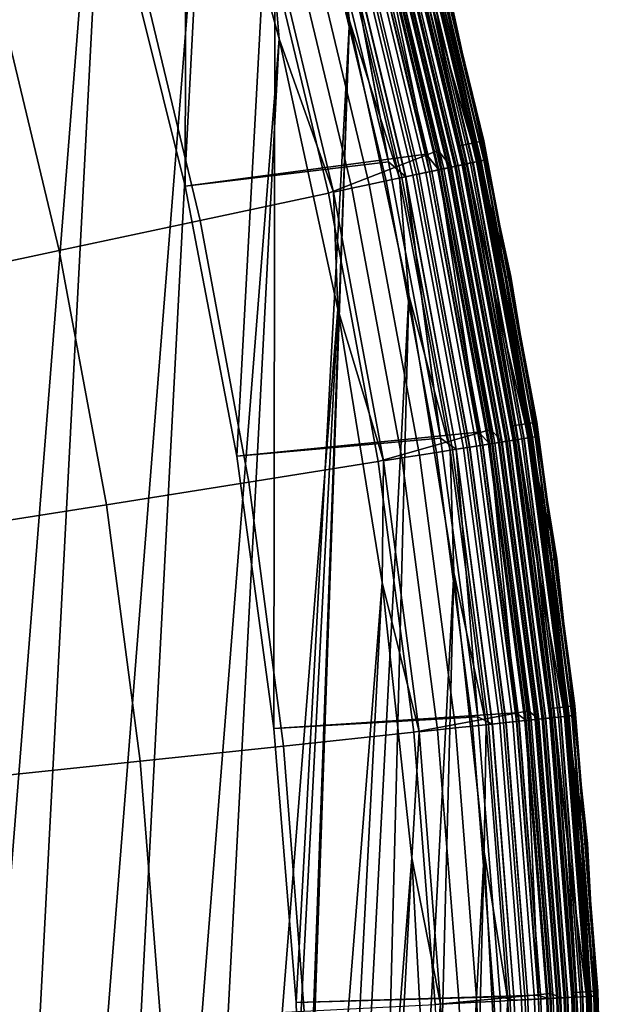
# Model space of a CAD drawing. Header units: metres. Extents: x -167 to 28, y -27 to 27.
# Tile 256 of 256: x 24.51 to 27.5, y 1.4 to 6.43. Entities that reach past the tile are written whole.
import ezdxf

# ---------------------------------------------------------------- set-up
doc = ezdxf.new("R2010")
doc.units = ezdxf.units.M
doc.layers.add('solid_12_065_021_XXX', color=7, linetype='CONTINUOUS')

msp = doc.modelspace()

# ---------------------------------------------------------------- linework, layer by layer
at = {"layer": 'solid_12_065_021_XXX'}
for points in [[(24.495947, 10.362094, 0.2), (25.012678, 9.043805, 0.2), (23.278662, -12.865782, 0.2)], [(25.35936, 9.174203, 24.5), (25.011583, 6.944401, 24.5), (25.350861, 5.580135, 24.5)], [(25.811825, 7.811075, 24.5), (25.35936, 9.174203, 24.5), (25.350861, 5.580135, 24.5), (25.615776, 4.199527, 24.5)], [(25.012678, 9.043805, 0.2), (23.930357, -11.608726, 0.2), (23.278662, -12.865782, 0.2)], [(25.012678, 9.043805, 0.2), (25.458511, 7.699915, 0.2), (23.930357, -11.608726, 0.2)], [(27.017172, 5.118827, 24), (26.608919, 6.525755, 0.996509), (26.22389, 7.932691, 0.996509), (26.706345, 6.549894, 24)], [(25.811825, 7.811075, 24.5), (25.615776, 4.199527, 24.5), (25.805569, 2.806528, 24.5)], [(26.191057, 6.425861, 24.5), (25.811825, 7.811075, 24.5), (25.805569, 2.806528, 24.5), (25.919666, 1.405292, 24.5)], [(26.117645, 6.998202, 24.494911), (25.811825, 7.811075, 24.5), (26.191057, 6.425861, 24.5)], [(25.458511, 7.699915, 0.2), (24.514219, -10.318798, 0.2), (23.930357, -11.608726, 0.2)], [(25.458511, 7.699915, 0.2), (25.832178, 6.334278, 0.2), (24.514219, -10.318798, 0.2)], [(25.784054, 6.908816, 0.205801), (25.832178, 6.334278, 0.2), (25.458511, 7.699915, 0.2)], [(26.876017, 5.81244, 111.80262), (26.528576, 7.234599, 111.80262), (26.410185, 7.20234, 125.863533), (26.756077, 5.786526, 125.863533)], [(26.434052, 7.082983, 126.006737), (26.756077, 5.786526, 125.863533), (26.410185, 7.20234, 125.863533)], [(26.557199, 7.11598, 111.755402), (26.528576, 7.234599, 111.80262), (26.876017, 5.81244, 111.80262)], [(26.878593, 5.813022, 25.5), (26.531116, 7.235321, 25.5), (26.531116, 7.235321, 110.5), (26.878593, 5.813022, 110.5)], [(26.558132, 7.11623, 110.570518), (26.878593, 5.813022, 110.5), (26.531116, 7.235321, 110.5)], [(26.558044, 7.116207, 25.428843), (26.531116, 7.235321, 25.5), (26.878593, 5.813022, 25.5)], [(26.240236, 7.151702, 111.5), (26.583677, 5.745, 111.5), (25.350863, 5.580122, 111.5), (25.01158, 6.944411, 111.5)], [(26.084044, 5.544335, 127.764793), (26.644852, 5.76247, 126.423683), (26.300396, 7.172399, 126.423683), (25.758129, 6.90187, 127.764793)], [(26.315863, 7.051314, 111.503677), (26.583677, 5.745, 111.5), (26.240236, 7.151702, 111.5)], [(26.712578, 5.677934, 126.288391), (26.378809, 7.068181, 126.288391), (26.300396, 7.172399, 126.423683), (26.644852, 5.76247, 126.423683)], [(25.350868, 5.580103, 111), (26.390495, 5.70454, 111), (26.049515, 7.100898, 111), (25.01157, 6.944456, 111)], [(25.350868, 5.580103, 25), (25.01157, 6.944456, 25), (26.049515, 7.100898, 25), (26.390495, 5.70454, 25)], [(26.148729, 7.006531, 110.994911), (26.049515, 7.100898, 111), (26.390495, 5.70454, 111)], [(26.148115, 7.006366, 25.004999), (26.390495, 5.70454, 25), (26.049515, 7.100898, 25)], [(26.811312, 5.69892, 111.588661), (26.476309, 7.094306, 111.588661), (26.505886, 7.102231, 111.624825), (26.841263, 5.705287, 111.624825)], [(26.519258, 7.105814, 25.292162), (26.854805, 5.708165, 25.292162), (26.821306, 5.701045, 25.2295), (26.486179, 7.096951, 25.2295)], [(26.855064, 5.70822, 110.707253), (26.519516, 7.105883, 110.707253), (26.486515, 7.09704, 110.769958), (26.821646, 5.701117, 110.769958)], [(26.847927, 5.706703, 24.140318), (26.512466, 7.103994, 24.140318), (26.488432, 7.097554, 24.207253), (26.823587, 5.70153, 24.207253)], [(26.841263, 5.705287, 111.624825), (26.505886, 7.102231, 111.624825), (26.529594, 7.108583, 111.665352), (26.865271, 5.71039, 111.665352)], [(26.862692, 5.709841, 24.07052), (26.527048, 7.107901, 24.07052), (26.512466, 7.103994, 24.140318), (26.847927, 5.706703, 24.140318)], [(26.543377, 7.112277, 25.359066), (26.879229, 5.713356, 25.359066), (26.854805, 5.708165, 25.292162), (26.519258, 7.105814, 25.292162)], [(26.879406, 5.713394, 110.64032), (26.543552, 7.112323, 110.64032), (26.519516, 7.105883, 110.707253), (26.855064, 5.70822, 110.707253)], [(26.862692, 5.709841, 24.07052), (26.677299, 6.542381, 24), (26.527048, 7.107901, 24.07052)], [(26.865271, 5.71039, 111.665352), (26.529594, 7.108583, 111.665352), (26.546843, 7.113205, 111.709244), (26.882736, 5.714102, 111.709244)], [(26.558044, 7.116207, 25.428843), (26.894081, 5.716513, 25.428843), (26.879229, 5.713356, 25.359066), (26.543377, 7.112277, 25.359066)], [(26.894171, 5.716532, 110.570518), (26.558132, 7.11623, 110.570518), (26.543552, 7.112323, 110.64032), (26.879406, 5.713394, 110.64032)], [(26.882736, 5.714102, 111.709244), (26.546843, 7.113205, 111.709244), (26.557199, 7.11598, 111.755402), (26.893227, 5.716331, 111.755402)], [(26.893227, 5.716331, 111.755402), (26.557199, 7.11598, 111.755402), (26.876017, 5.81244, 111.80262)], [(26.558044, 7.116207, 25.428843), (26.878593, 5.813022, 25.5), (26.894081, 5.716513, 25.428843)], [(26.894171, 5.716532, 110.570518), (26.878593, 5.813022, 110.5), (26.558132, 7.11623, 110.570518)], [(26.643097, 5.663165, 24.420511), (26.310196, 7.049796, 24.420511), (26.249668, 7.033577, 24.454756), (26.581802, 5.650136, 24.454756)], [(26.326311, 7.054114, 0.544336), (26.659416, 5.666634, 0.544336), (26.601114, 5.654241, 0.468529), (26.268738, 7.038687, 0.468529)], [(26.340759, 7.057985, 25.079142), (26.674046, 5.669744, 25.079142), (26.612709, 5.656706, 25.044977), (26.280188, 7.041755, 25.044977)], [(26.674574, 5.669856, 110.920509), (26.34128, 7.058125, 110.920509), (26.280752, 7.041906, 110.954758), (26.613281, 5.656827, 110.954758)], [(26.698994, 5.675046, 24.377687), (26.365395, 7.064586, 24.377687), (26.310196, 7.049796, 24.420511), (26.643097, 5.663165, 24.420511)], [(26.648834, 5.664384, 111.503677), (26.315863, 7.051314, 111.503677), (26.360365, 7.063239, 111.51474), (26.693901, 5.673964, 111.51474)], [(26.648834, 5.664384, 111.503677), (26.583677, 5.745, 111.5), (26.315863, 7.051314, 111.503677)], [(26.374655, 7.067068, 0.626765), (26.708372, 5.67704, 0.626765), (26.659416, 5.666634, 0.544336), (26.326311, 7.054114, 0.544336)], [(26.396009, 7.07279, 25.121891), (26.729996, 5.681636, 25.121891), (26.674046, 5.669744, 25.079142), (26.340759, 7.057985, 25.079142)], [(26.730471, 5.681737, 110.877686), (26.396479, 7.072915, 110.877686), (26.34128, 7.058125, 110.920509), (26.674574, 5.669856, 110.920509)], [(26.693901, 5.673964, 111.51474), (26.360365, 7.063239, 111.51474), (26.40263, 7.074564, 111.532928), (26.7367, 5.683061, 111.532928)], [(26.748352, 5.685538, 24.32716), (26.414137, 7.077647, 24.32716), (26.365395, 7.064586, 24.377687), (26.698994, 5.675046, 24.377687)], [(26.413069, 7.07736, 0.714617), (26.747271, 5.685308, 0.714617), (26.708372, 5.67704, 0.626765), (26.374655, 7.067068, 0.626765)], [(26.747162, 5.685285, 126.148933), (26.41296, 7.077332, 126.148933), (26.378809, 7.068181, 126.288391), (26.712578, 5.677934, 126.288391)], [(26.444815, 7.085867, 25.172354), (26.779419, 5.692142, 25.172354), (26.729996, 5.681636, 25.121891), (26.396009, 7.07279, 25.121891)], [(26.779831, 5.692229, 110.827164), (26.445223, 7.085976, 110.827164), (26.396479, 7.072915, 110.877686), (26.730471, 5.681737, 110.877686)], [(26.7367, 5.683061, 111.532928), (26.40263, 7.074564, 111.532928), (26.441603, 7.085006, 111.55777), (26.776165, 5.69145, 111.55777)], [(26.768518, 5.689824, 126.006737), (26.434052, 7.082983, 126.006737), (26.41296, 7.077332, 126.148933), (26.747162, 5.685285, 126.148933)], [(26.44099, 7.084842, 0.806616), (26.775547, 5.691318, 0.806616), (26.747271, 5.685308, 0.714617), (26.413069, 7.07736, 0.714617)], [(26.790169, 5.694426, 24.26996), (26.455429, 7.088711, 24.26996), (26.414137, 7.077647, 24.32716), (26.748352, 5.685538, 24.32716)], [(26.768518, 5.689824, 126.006737), (26.756077, 5.786526, 125.863533), (26.434052, 7.082983, 126.006737)], [(26.458019, 7.089405, 0.901425), (26.792789, 5.694983, 0.901425), (26.775547, 5.691318, 0.806616), (26.44099, 7.084842, 0.806616)], [(26.776165, 5.69145, 111.55777), (26.441603, 7.085006, 111.55777), (26.476309, 7.094306, 111.588661), (26.811312, 5.69892, 111.588661)], [(26.486179, 7.096951, 25.2295), (26.821306, 5.701045, 25.2295), (26.779419, 5.692142, 25.172354), (26.444815, 7.085867, 25.172354)], [(26.821646, 5.701117, 110.769958), (26.486515, 7.09704, 110.769958), (26.445223, 7.085976, 110.827164), (26.779831, 5.692229, 110.827164)], [(26.823587, 5.70153, 24.207253), (26.488432, 7.097554, 24.207253), (26.455429, 7.088711, 24.26996), (26.790169, 5.694426, 24.26996)], [(26.458019, 7.089405, 0.901425), (26.608919, 6.525755, 0.996509), (26.792789, 5.694983, 0.901425)], [(26.129374, 7.001344, 0.34107), (26.459986, 5.624244, 0.34107), (26.37921, 5.607074, 0.291271), (26.049606, 6.979971, 0.291271)], [(26.516361, 5.636227, 24.479727), (26.185045, 7.016262, 24.479727), (26.117645, 6.998202, 24.494911), (26.448109, 5.621719, 24.494911)], [(26.202772, 7.021012, 0.400443), (26.534313, 5.640042, 0.400443), (26.459986, 5.624244, 0.34107), (26.129374, 7.001344, 0.34107)], [(26.215534, 7.024431, 25.020092), (26.547237, 5.642789, 25.020092), (26.478966, 5.628278, 25.004999), (26.148115, 7.006366, 25.004999)], [(26.148115, 7.006366, 25.004999), (26.478966, 5.628278, 25.004999), (26.390495, 5.70454, 25)], [(26.54784, 5.642918, 110.979729), (26.216129, 7.024591, 110.979729), (26.148729, 7.006531, 110.994911), (26.479588, 5.62841, 110.994911)], [(26.479588, 5.62841, 110.994911), (26.148729, 7.006531, 110.994911), (26.390495, 5.70454, 111)], [(26.581802, 5.650136, 24.454756), (26.249668, 7.033577, 24.454756), (26.185045, 7.016262, 24.479727), (26.516361, 5.636227, 24.479727)], [(26.268738, 7.038687, 0.468529), (26.601114, 5.654241, 0.468529), (26.534313, 5.640042, 0.400443), (26.202772, 7.021012, 0.400443)], [(26.280188, 7.041755, 25.044977), (26.612709, 5.656706, 25.044977), (26.547237, 5.642789, 25.020092), (26.215534, 7.024431, 25.020092)], [(26.613281, 5.656827, 110.954758), (26.280752, 7.041906, 110.954758), (26.216129, 7.024591, 110.979729), (26.54784, 5.642918, 110.979729)], [(25.964632, 6.957202, 0.25177), (26.293159, 5.588784, 0.25177), (26.203085, 5.569638, 0.223141), (25.875683, 6.933368, 0.223141)], [(26.049606, 6.979971, 0.291271), (26.37921, 5.607074, 0.291271), (26.293159, 5.588784, 0.25177), (25.964632, 6.957202, 0.25177)], [(26.448109, 5.621719, 24.494911), (26.117645, 6.998202, 24.494911), (26.191057, 6.425861, 24.5)], [(25.01158, 6.944411, 111.5), (25.350863, 5.580122, 111.5), (25.350868, 5.580103, 111), (25.01157, 6.944456, 111)], [(25.350861, 5.580135, 24.5), (25.011583, 6.944401, 24.5), (25.01157, 6.944456, 25), (25.350868, 5.580103, 25)], [(25.110432, 6.72832, 129.094391), (25.428152, 5.404921, 129.094391), (26.084044, 5.544335, 127.764793), (25.758129, 6.90187, 127.764793)], [(25.875683, 6.933368, 0.223141), (26.203085, 5.569638, 0.223141), (26.110296, 5.549915, 0.205801), (25.784054, 6.908816, 0.205801)], [(25.784054, 6.908816, 0.205801), (26.110296, 5.549915, 0.205801), (25.832178, 6.334278, 0.2)], [(24.39875, 6.537626, 130.388458), (24.707466, 5.251734, 130.388458), (25.428152, 5.404921, 129.094391), (25.110432, 6.72832, 129.094391)], [(26.677299, 6.542381, 24), (26.987604, 5.113708, 24), (27.017172, 5.118827, 24), (26.706345, 6.549894, 24)], [(24.707466, 5.251734, 130.388458), (24.39875, 6.537626, 130.388458), (23.624901, 6.330273, 131.643692), (23.923824, 5.085166, 131.643692)], [(27.251276, 3.673982, 24), (26.91852, 5.100323, 0.996509), (26.608919, 6.525755, 0.996509), (27.017172, 5.118827, 24)], [(26.792789, 5.694983, 0.901425), (26.608919, 6.525755, 0.996509), (26.91852, 5.100323, 0.996509)], [(26.862692, 5.709841, 24.07052), (26.987604, 5.113708, 24), (26.677299, 6.542381, 24)], [(26.496019, 5.022362, 24.5), (26.191057, 6.425861, 24.5), (25.919666, -1.405292, 24.5), (25.825891, -7.764438, 24.5)], [(26.191057, 6.425861, 24.5), (25.957735, 0, 24.5), (25.919666, -1.405292, 24.5)], [(26.191057, 6.425861, 24.5), (25.919666, 1.405292, 24.5), (25.957735, 0, 24.5)], [(26.448109, 5.621719, 24.494911), (26.191057, 6.425861, 24.5), (26.496019, 5.022362, 24.5)], [(25.832178, 6.334278, 0.2), (25.028582, -8.9997, 0.2), (24.514219, -10.318798, 0.2)], [(25.832178, 6.334278, 0.2), (26.132654, 4.950639, 0.2), (25.028582, -8.9997, 0.2)], [(26.110296, 5.549915, 0.205801), (26.132654, 4.950639, 0.2), (25.832178, 6.334278, 0.2)], [(27.147276, 4.373808, 111.80262), (26.876017, 5.81244, 111.80262), (26.756077, 5.786526, 125.863533), (27.026127, 4.354308, 125.863533)], [(26.893227, 5.716331, 111.755402), (26.876017, 5.81244, 111.80262), (27.147276, 4.373808, 111.80262)], [(27.149879, 4.374246, 25.5), (26.878593, 5.813022, 25.5), (26.878593, 5.813022, 110.5), (27.149879, 4.374246, 110.5)], [(26.894171, 5.716532, 110.570518), (27.149879, 4.374246, 110.5), (26.878593, 5.813022, 110.5)], [(26.894081, 5.716513, 25.428843), (26.878593, 5.813022, 25.5), (27.149879, 4.374246, 25.5)], [(26.583677, 5.745, 111.5), (26.851782, 4.321879, 111.5), (25.615776, 4.199525, 111.5), (25.350863, 5.580122, 111.5)], [(26.338465, 4.171603, 127.764793), (26.913778, 4.336205, 126.423683), (26.644852, 5.76247, 126.423683), (26.084044, 5.544335, 127.764793)], [(26.648834, 5.664384, 111.503677), (26.851782, 4.321879, 111.5), (26.583677, 5.745, 111.5)], [(26.973129, 4.272124, 126.288391), (26.712578, 5.677934, 126.288391), (26.644852, 5.76247, 126.423683), (26.913778, 4.336205, 126.423683)], [(27.029615, 4.281071, 126.006737), (27.026127, 4.354308, 125.863533), (26.756077, 5.786526, 125.863533), (26.768518, 5.689824, 126.006737)], [(25.615767, 4.199574, 111), (26.656717, 4.291762, 111), (26.390495, 5.70454, 111), (25.350868, 5.580103, 111)], [(25.615767, 4.199574, 25), (25.350868, 5.580103, 25), (26.390495, 5.70454, 25), (26.656717, 4.291762, 25)], [(26.479588, 5.62841, 110.994911), (26.390495, 5.70454, 111), (26.656717, 4.291762, 111)], [(26.478966, 5.628278, 25.004999), (26.656717, 4.291762, 25), (26.390495, 5.70454, 25)], [(26.779419, 5.692142, 25.172354), (27.040623, 4.282814, 25.172354), (26.990717, 4.274909, 25.121891), (26.729996, 5.681636, 25.121891)], [(27.041039, 4.28288, 110.827164), (26.779831, 5.692229, 110.827164), (26.730471, 5.681737, 110.877686), (26.991198, 4.274986, 110.877686)], [(26.997486, 4.275982, 111.532928), (26.7367, 5.683061, 111.532928), (26.776165, 5.69145, 111.55777), (27.037336, 4.282293, 111.55777)], [(26.775547, 5.691318, 0.806616), (27.036713, 4.282195, 0.806616), (27.00816, 4.277672, 0.714617), (26.747271, 5.685308, 0.714617)], [(27.051477, 4.284533, 24.26996), (26.790169, 5.694426, 24.26996), (26.748352, 5.685538, 24.32716), (27.009253, 4.277845, 24.32716)], [(26.792789, 5.694983, 0.901425), (27.054125, 4.284952, 0.901425), (27.036713, 4.282195, 0.806616), (26.775547, 5.691318, 0.806616)], [(27.037336, 4.282293, 111.55777), (26.776165, 5.69145, 111.55777), (26.811312, 5.69892, 111.588661), (27.072826, 4.287914, 111.588661)], [(26.821306, 5.701045, 25.2295), (27.082918, 4.289513, 25.2295), (27.040623, 4.282814, 25.172354), (26.779419, 5.692142, 25.172354)], [(27.083261, 4.289567, 110.769958), (26.821646, 5.701117, 110.769958), (26.779831, 5.692229, 110.827164), (27.041039, 4.28288, 110.827164)], [(27.08522, 4.289877, 24.207253), (26.823587, 5.70153, 24.207253), (26.790169, 5.694426, 24.26996), (27.051477, 4.284533, 24.26996)], [(26.792789, 5.694983, 0.901425), (26.91852, 5.100323, 0.996509), (27.054125, 4.284952, 0.901425)], [(27.072826, 4.287914, 111.588661), (26.811312, 5.69892, 111.588661), (26.841263, 5.705287, 111.624825), (27.103069, 4.292705, 111.624825)], [(26.854805, 5.708165, 25.292162), (27.116743, 4.29487, 25.292162), (27.082918, 4.289513, 25.2295), (26.821306, 5.701045, 25.2295)], [(27.117006, 4.294912, 110.707253), (26.855064, 5.70822, 110.707253), (26.821646, 5.701117, 110.769958), (27.083261, 4.289567, 110.769958)], [(27.109798, 4.29377, 24.140318), (26.847927, 5.706703, 24.140318), (26.823587, 5.70153, 24.207253), (27.08522, 4.289877, 24.207253)], [(27.103069, 4.292705, 111.624825), (26.841263, 5.705287, 111.624825), (26.865271, 5.71039, 111.665352), (27.127312, 4.296544, 111.665352)], [(27.124706, 4.296132, 24.07052), (26.862692, 5.709841, 24.07052), (26.847927, 5.706703, 24.140318), (27.109798, 4.29377, 24.140318)], [(26.879229, 5.713356, 25.359066), (27.141405, 4.298776, 25.359066), (27.116743, 4.29487, 25.292162), (26.854805, 5.708165, 25.292162)], [(27.141584, 4.298805, 110.64032), (26.879406, 5.713394, 110.64032), (26.855064, 5.70822, 110.707253), (27.117006, 4.294912, 110.707253)], [(27.124706, 4.296132, 24.07052), (26.987604, 5.113708, 24), (26.862692, 5.709841, 24.07052)], [(27.127312, 4.296544, 111.665352), (26.865271, 5.71039, 111.665352), (26.882736, 5.714102, 111.709244), (27.144949, 4.299337, 111.709244)], [(26.894081, 5.716513, 25.428843), (27.156403, 4.301152, 25.428843), (27.141405, 4.298776, 25.359066), (26.879229, 5.713356, 25.359066)], [(27.156492, 4.301166, 110.570518), (26.894171, 5.716532, 110.570518), (26.879406, 5.713394, 110.64032), (27.141584, 4.298805, 110.64032)], [(27.144949, 4.299337, 111.709244), (26.882736, 5.714102, 111.709244), (26.893227, 5.716331, 111.755402), (27.155539, 4.301015, 111.755402)], [(27.155539, 4.301015, 111.755402), (26.893227, 5.716331, 111.755402), (27.147276, 4.373808, 111.80262)], [(26.894081, 5.716513, 25.428843), (27.149879, 4.374246, 25.5), (27.156403, 4.301152, 25.428843)], [(27.156492, 4.301166, 110.570518), (27.149879, 4.374246, 110.5), (26.894171, 5.716532, 110.570518)], [(26.534313, 5.640042, 0.400443), (26.793127, 4.243614, 0.400443), (26.718073, 4.231727, 0.34107), (26.459986, 5.624244, 0.34107)], [(26.547237, 5.642789, 25.020092), (26.806175, 4.245681, 25.020092), (26.737238, 4.234763, 25.004999), (26.478966, 5.628278, 25.004999)], [(26.806786, 4.245778, 110.979729), (26.54784, 5.642918, 110.979729), (26.479588, 5.62841, 110.994911), (26.737867, 4.234862, 110.994911)], [(26.841078, 4.251209, 24.454756), (26.581802, 5.650136, 24.454756), (26.516361, 5.636227, 24.479727), (26.775, 4.240743, 24.479727)], [(26.601114, 5.654241, 0.468529), (26.860579, 4.254298, 0.468529), (26.793127, 4.243614, 0.400443), (26.534313, 5.640042, 0.400443)], [(26.612709, 5.656706, 25.044977), (26.872286, 4.256152, 25.044977), (26.806175, 4.245681, 25.020092), (26.547237, 5.642789, 25.020092)], [(26.872864, 4.256244, 110.954758), (26.613281, 5.656827, 110.954758), (26.54784, 5.642918, 110.979729), (26.806786, 4.245778, 110.979729)], [(26.902969, 4.261012, 24.420511), (26.643097, 5.663165, 24.420511), (26.581802, 5.650136, 24.454756), (26.841078, 4.251209, 24.454756)], [(26.659416, 5.666634, 0.544336), (26.919449, 4.263622, 0.544336), (26.860579, 4.254298, 0.468529), (26.601114, 5.654241, 0.468529)], [(26.674046, 5.669744, 25.079142), (26.934221, 4.265962, 25.079142), (26.872286, 4.256152, 25.044977), (26.612709, 5.656706, 25.044977)], [(26.934755, 4.266046, 110.920509), (26.674574, 5.669856, 110.920509), (26.613281, 5.656827, 110.954758), (26.872864, 4.256244, 110.954758)], [(26.959412, 4.269951, 24.377687), (26.698994, 5.675046, 24.377687), (26.643097, 5.663165, 24.420511), (26.902969, 4.261012, 24.420511)], [(26.908764, 4.26193, 111.503677), (26.648834, 5.664384, 111.503677), (26.693901, 5.673964, 111.51474), (26.954269, 4.269137, 111.51474)], [(26.908764, 4.26193, 111.503677), (26.851782, 4.321879, 111.5), (26.648834, 5.664384, 111.503677)], [(26.708372, 5.67704, 0.626765), (26.968882, 4.271451, 0.626765), (26.919449, 4.263622, 0.544336), (26.659416, 5.666634, 0.544336)], [(26.729996, 5.681636, 25.121891), (26.990717, 4.274909, 25.121891), (26.934221, 4.265962, 25.079142), (26.674046, 5.669744, 25.079142)], [(26.991198, 4.274986, 110.877686), (26.730471, 5.681737, 110.877686), (26.674574, 5.669856, 110.920509), (26.934755, 4.266046, 110.920509)], [(26.954269, 4.269137, 111.51474), (26.693901, 5.673964, 111.51474), (26.7367, 5.683061, 111.532928), (26.997486, 4.275982, 111.532928)], [(27.009253, 4.277845, 24.32716), (26.748352, 5.685538, 24.32716), (26.698994, 5.675046, 24.377687), (26.959412, 4.269951, 24.377687)], [(26.747271, 5.685308, 0.714617), (27.00816, 4.277672, 0.714617), (26.968882, 4.271451, 0.626765), (26.708372, 5.67704, 0.626765)], [(27.008051, 4.277655, 126.148933), (26.747162, 5.685285, 126.148933), (26.712578, 5.677934, 126.288391), (26.973129, 4.272124, 126.288391)], [(27.029615, 4.281071, 126.006737), (26.768518, 5.689824, 126.006737), (26.747162, 5.685285, 126.148933), (27.008051, 4.277655, 126.148933)], [(26.37921, 5.607074, 0.291271), (26.636509, 4.218809, 0.291271), (26.54962, 4.205047, 0.25177), (26.293159, 5.588784, 0.25177)], [(26.459986, 5.624244, 0.34107), (26.718073, 4.231727, 0.34107), (26.636509, 4.218809, 0.291271), (26.37921, 5.607074, 0.291271)], [(26.775, 4.240743, 24.479727), (26.516361, 5.636227, 24.479727), (26.448109, 5.621719, 24.494911), (26.706081, 4.229828, 24.494911)], [(26.706081, 4.229828, 24.494911), (26.448109, 5.621719, 24.494911), (26.496019, 5.022362, 24.5)], [(26.478966, 5.628278, 25.004999), (26.737238, 4.234763, 25.004999), (26.656717, 4.291762, 25)], [(26.737867, 4.234862, 110.994911), (26.479588, 5.62841, 110.994911), (26.656717, 4.291762, 111)], [(25.615776, 4.199527, 24.5), (25.350861, 5.580135, 24.5), (25.350868, 5.580103, 25), (25.615767, 4.199574, 25)], [(25.350863, 5.580122, 111.5), (25.615776, 4.199525, 111.5), (25.615767, 4.199574, 111), (25.350868, 5.580103, 111)], [(25.428152, 5.404921, 129.094391), (25.676174, 4.066707, 129.094391), (26.338465, 4.171603, 127.764793), (26.084044, 5.544335, 127.764793)], [(26.203085, 5.569638, 0.223141), (26.458668, 4.190641, 0.223141), (26.364973, 4.175802, 0.205801), (26.110296, 5.549915, 0.205801)], [(26.110296, 5.549915, 0.205801), (26.364973, 4.175802, 0.205801), (26.132654, 4.950639, 0.2)], [(26.293159, 5.588784, 0.25177), (26.54962, 4.205047, 0.25177), (26.458668, 4.190641, 0.223141), (26.203085, 5.569638, 0.223141)], [(24.707466, 5.251734, 130.388458), (24.94846, 3.951448, 130.388458), (25.676174, 4.066707, 129.094391), (25.428152, 5.404921, 129.094391)], [(24.94846, 3.951448, 130.388458), (24.707466, 5.251734, 130.388458), (23.923824, 5.085166, 131.643692), (24.157175, 3.826121, 131.643692)], [(27.408203, 2.218186, 24), (27.151819, 3.660432, 0.996509), (26.91852, 5.100323, 0.996509), (27.251276, 3.673982, 24)], [(27.054125, 4.284952, 0.901425), (26.91852, 5.100323, 0.996509), (27.151819, 3.660432, 0.996509)], [(26.987604, 5.113708, 24), (27.221592, 3.669556, 24), (27.251276, 3.673982, 24), (27.017172, 5.118827, 24)], [(27.124706, 4.296132, 24.07052), (27.221592, 3.669556, 24), (26.987604, 5.113708, 24)], [(25.825891, -7.764438, 24.5), (26.202644, -6.378446, 24.5), (26.496019, 5.022362, 24.5)], [(26.202644, -6.378446, 24.5), (26.725832, 3.604582, 24.5), (26.496019, 5.022362, 24.5)], [(26.706081, 4.229828, 24.494911), (26.496019, 5.022362, 24.5), (26.725832, 3.604582, 24.5)], [(26.132654, 4.950639, 0.2), (25.472038, -7.655047, 0.2), (25.028582, -8.9997, 0.2)], [(26.132654, 4.950639, 0.2), (26.359079, 3.552933, 0.2), (25.472038, -7.655047, 0.2)], [(26.364973, 4.175802, 0.205801), (26.359079, 3.552933, 0.2), (26.132654, 4.950639, 0.2)], [(26.520695, 2.787437, 127.764793), (27.106415, 2.897649, 126.423683), (26.913778, 4.336205, 126.423683), (26.338465, 4.171603, 127.764793)], [(27.159748, 2.854605, 126.288391), (26.973129, 4.272124, 126.288391), (26.913778, 4.336205, 126.423683), (27.106415, 2.897649, 126.423683)], [(27.341583, 2.922777, 111.80262), (27.147276, 4.373808, 111.80262), (27.026127, 4.354308, 125.863533), (27.219568, 2.909747, 125.863533)], [(27.216627, 2.860583, 126.006737), (27.219568, 2.909747, 125.863533), (27.026127, 4.354308, 125.863533), (27.029615, 4.281071, 126.006737)], [(27.155539, 4.301015, 111.755402), (27.147276, 4.373808, 111.80262), (27.341583, 2.922777, 111.80262)], [(27.344208, 2.923071, 25.5), (27.149879, 4.374246, 25.5), (27.149879, 4.374246, 110.5), (27.344208, 2.923071, 110.5)], [(27.156492, 4.301166, 110.570518), (27.344208, 2.923071, 110.5), (27.149879, 4.374246, 110.5)], [(27.156403, 4.301152, 25.428843), (27.149879, 4.374246, 25.5), (27.344208, 2.923071, 25.5)], [(25.805571, 2.806523, 111), (26.847397, 2.866533, 111), (26.656717, 4.291762, 111), (25.615767, 4.199574, 111)], [(25.805571, 2.806523, 25), (25.615767, 4.199574, 25), (26.656717, 4.291762, 25), (26.847397, 2.866533, 25)], [(26.851782, 4.321879, 111.5), (27.043774, 2.886362, 111.5), (25.805567, 2.806533, 111.5), (25.615776, 4.199525, 111.5)], [(26.737867, 4.234862, 110.994911), (26.656717, 4.291762, 111), (26.847397, 2.866533, 111)], [(26.737238, 4.234763, 25.004999), (26.847397, 2.866533, 25), (26.656717, 4.291762, 25)], [(26.908764, 4.26193, 111.503677), (27.043774, 2.886362, 111.5), (26.851782, 4.321879, 111.5)], [(27.040623, 4.282814, 25.172354), (27.227711, 2.861748, 25.172354), (27.17746, 2.856466, 25.121891), (26.990717, 4.274909, 25.121891)], [(27.228128, 2.861792, 110.827164), (27.041039, 4.28288, 110.827164), (26.991198, 4.274986, 110.877686), (27.177942, 2.856517, 110.877686)], [(27.184275, 2.857183, 111.532928), (26.997486, 4.275982, 111.532928), (27.037336, 4.282293, 111.55777), (27.224401, 2.8614, 111.55777)], [(27.216627, 2.860583, 126.006737), (27.029615, 4.281071, 126.006737), (27.008051, 4.277655, 126.148933), (27.194912, 2.8583, 126.148933)], [(27.036713, 4.282195, 0.806616), (27.223772, 2.861334, 0.806616), (27.195023, 2.858312, 0.714617), (27.00816, 4.277672, 0.714617)], [(27.238638, 2.862896, 24.26996), (27.051477, 4.284533, 24.26996), (27.009253, 4.277845, 24.32716), (27.196123, 2.858428, 24.32716)], [(27.054125, 4.284952, 0.901425), (27.241304, 2.863177, 0.901425), (27.223772, 2.861334, 0.806616), (27.036713, 4.282195, 0.806616)], [(27.224401, 2.8614, 111.55777), (27.037336, 4.282293, 111.55777), (27.072826, 4.287914, 111.588661), (27.260136, 2.865156, 111.588661)], [(27.082918, 4.289513, 25.2295), (27.270298, 2.866224, 25.2295), (27.227711, 2.861748, 25.172354), (27.040623, 4.282814, 25.172354)], [(27.270643, 2.86626, 110.769958), (27.083261, 4.289567, 110.769958), (27.041039, 4.28288, 110.827164), (27.228128, 2.861792, 110.827164)], [(27.272617, 2.866467, 24.207253), (27.08522, 4.289877, 24.207253), (27.051477, 4.284533, 24.26996), (27.238638, 2.862896, 24.26996)], [(27.054125, 4.284952, 0.901425), (27.151819, 3.660432, 0.996509), (27.241304, 2.863177, 0.901425)], [(27.260136, 2.865156, 111.588661), (27.072826, 4.287914, 111.588661), (27.103069, 4.292705, 111.624825), (27.290588, 2.868356, 111.624825)], [(27.116743, 4.29487, 25.292162), (27.304358, 2.869803, 25.292162), (27.270298, 2.866224, 25.2295), (27.082918, 4.289513, 25.2295)], [(27.304623, 2.869831, 110.707253), (27.117006, 4.294912, 110.707253), (27.083261, 4.289567, 110.769958), (27.270643, 2.86626, 110.769958)], [(27.297363, 2.869069, 24.140318), (27.109798, 4.29377, 24.140318), (27.08522, 4.289877, 24.207253), (27.272617, 2.866467, 24.207253)], [(27.290588, 2.868356, 111.624825), (27.103069, 4.292705, 111.624825), (27.127312, 4.296544, 111.665352), (27.314999, 2.870922, 111.665352)], [(27.312376, 2.870646, 24.07052), (27.124706, 4.296132, 24.07052), (27.109798, 4.29377, 24.140318), (27.297363, 2.869069, 24.140318)], [(27.141405, 4.298776, 25.359066), (27.329189, 2.872414, 25.359066), (27.304358, 2.869803, 25.292162), (27.116743, 4.29487, 25.292162)], [(27.329369, 2.872432, 110.64032), (27.141584, 4.298805, 110.64032), (27.117006, 4.294912, 110.707253), (27.304623, 2.869831, 110.707253)], [(27.312376, 2.870646, 24.07052), (27.221592, 3.669556, 24), (27.124706, 4.296132, 24.07052)], [(27.314999, 2.870922, 111.665352), (27.127312, 4.296544, 111.665352), (27.144949, 4.299337, 111.709244), (27.332756, 2.872788, 111.709244)], [(27.156403, 4.301152, 25.428843), (27.34429, 2.874001, 25.428843), (27.329189, 2.872414, 25.359066), (27.141405, 4.298776, 25.359066)], [(27.344381, 2.87401, 110.570518), (27.156492, 4.301166, 110.570518), (27.141584, 4.298805, 110.64032), (27.329369, 2.872432, 110.64032)], [(27.332756, 2.872788, 111.709244), (27.144949, 4.299337, 111.709244), (27.155539, 4.301015, 111.755402), (27.343422, 2.873909, 111.755402)], [(27.343422, 2.873909, 111.755402), (27.155539, 4.301015, 111.755402), (27.341583, 2.922777, 111.80262)], [(27.156403, 4.301152, 25.428843), (27.344208, 2.923071, 25.5), (27.34429, 2.874001, 25.428843)], [(27.344381, 2.87401, 110.570518), (27.344208, 2.923071, 110.5), (27.156492, 4.301166, 110.570518)], [(26.718073, 4.231727, 0.34107), (26.902929, 2.827612, 0.34107), (26.820801, 2.81898, 0.291271), (26.636509, 4.218809, 0.291271)], [(26.960249, 2.833636, 24.479727), (26.775, 4.240743, 24.479727), (26.706081, 4.229828, 24.494911), (26.890854, 2.826343, 24.494911)], [(26.793127, 4.243614, 0.400443), (26.9785, 2.835555, 0.400443), (26.902929, 2.827612, 0.34107), (26.718073, 4.231727, 0.34107)], [(26.806175, 4.245681, 25.020092), (26.99164, 2.836936, 25.020092), (26.922226, 2.82964, 25.004999), (26.737238, 4.234763, 25.004999)], [(26.737238, 4.234763, 25.004999), (26.922226, 2.82964, 25.004999), (26.847397, 2.866533, 25)], [(26.992254, 2.837, 110.979729), (26.806786, 4.245778, 110.979729), (26.737867, 4.234862, 110.994911), (26.922859, 2.829706, 110.994911)], [(26.922859, 2.829706, 110.994911), (26.737867, 4.234862, 110.994911), (26.847397, 2.866533, 111)], [(27.026785, 2.84063, 24.454756), (26.841078, 4.251209, 24.454756), (26.775, 4.240743, 24.479727), (26.960249, 2.833636, 24.479727)], [(26.860579, 4.254298, 0.468529), (27.046419, 2.842693, 0.468529), (26.9785, 2.835555, 0.400443), (26.793127, 4.243614, 0.400443)], [(26.872286, 4.256152, 25.044977), (27.058208, 2.843932, 25.044977), (26.99164, 2.836936, 25.020092), (26.806175, 4.245681, 25.020092)], [(27.05879, 2.843993, 110.954758), (26.872864, 4.256244, 110.954758), (26.806786, 4.245778, 110.979729), (26.992254, 2.837, 110.979729)], [(27.089104, 2.84718, 24.420511), (26.902969, 4.261012, 24.420511), (26.841078, 4.251209, 24.454756), (27.026785, 2.84063, 24.454756)], [(26.919449, 4.263622, 0.544336), (27.105698, 2.848923, 0.544336), (27.046419, 2.842693, 0.468529), (26.860579, 4.254298, 0.468529)], [(26.934221, 4.265962, 25.079142), (27.120573, 2.850487, 25.079142), (27.058208, 2.843932, 25.044977), (26.872286, 4.256152, 25.044977)], [(27.121109, 2.850543, 110.920509), (26.934755, 4.266046, 110.920509), (26.872864, 4.256244, 110.954758), (27.05879, 2.843993, 110.954758)], [(27.145937, 2.853153, 24.377687), (26.959412, 4.269951, 24.377687), (26.902969, 4.261012, 24.420511), (27.089104, 2.84718, 24.420511)], [(27.094938, 2.847793, 111.503677), (26.908764, 4.26193, 111.503677), (26.954269, 4.269137, 111.51474), (27.140759, 2.852609, 111.51474)], [(27.094938, 2.847793, 111.503677), (27.043774, 2.886362, 111.5), (26.908764, 4.26193, 111.503677)], [(26.968882, 4.271451, 0.626765), (27.155472, 2.854155, 0.626765), (27.105698, 2.848923, 0.544336), (26.919449, 4.263622, 0.544336)], [(26.990717, 4.274909, 25.121891), (27.17746, 2.856466, 25.121891), (27.120573, 2.850487, 25.079142), (26.934221, 4.265962, 25.079142)], [(27.177942, 2.856517, 110.877686), (26.991198, 4.274986, 110.877686), (26.934755, 4.266046, 110.920509), (27.121109, 2.850543, 110.920509)], [(27.140759, 2.852609, 111.51474), (26.954269, 4.269137, 111.51474), (26.997486, 4.275982, 111.532928), (27.184275, 2.857183, 111.532928)], [(27.196123, 2.858428, 24.32716), (27.009253, 4.277845, 24.32716), (26.959412, 4.269951, 24.377687), (27.145937, 2.853153, 24.377687)], [(27.00816, 4.277672, 0.714617), (27.195023, 2.858312, 0.714617), (27.155472, 2.854155, 0.626765), (26.968882, 4.271451, 0.626765)], [(27.194912, 2.8583, 126.148933), (27.008051, 4.277655, 126.148933), (26.973129, 4.272124, 126.288391), (27.159748, 2.854605, 126.288391)], [(25.615776, 4.199525, 111.5), (25.805567, 2.806533, 111.5), (25.805571, 2.806523, 111), (25.615767, 4.199574, 111)], [(25.805569, 2.806528, 24.5), (25.615776, 4.199527, 24.5), (25.615767, 4.199574, 25), (25.805571, 2.806523, 25)], [(26.458668, 4.190641, 0.223141), (26.641727, 2.800159, 0.223141), (26.547386, 2.790243, 0.205801), (26.364973, 4.175802, 0.205801)], [(26.54962, 4.205047, 0.25177), (26.733311, 2.809784, 0.25177), (26.641727, 2.800159, 0.223141), (26.458668, 4.190641, 0.223141)], [(26.636509, 4.218809, 0.291271), (26.820801, 2.81898, 0.291271), (26.733311, 2.809784, 0.25177), (26.54962, 4.205047, 0.25177)], [(26.890854, 2.826343, 24.494911), (26.706081, 4.229828, 24.494911), (26.725832, 3.604582, 24.5)], [(25.676174, 4.066707, 129.094391), (25.853821, 2.717346, 129.094391), (26.520695, 2.787437, 127.764793), (26.338465, 4.171603, 127.764793)], [(26.364973, 4.175802, 0.205801), (26.547386, 2.790243, 0.205801), (26.359079, 3.552933, 0.2)], [(24.94846, 3.951448, 130.388458), (25.121071, 2.640331, 130.388458), (25.853821, 2.717346, 129.094391), (25.676174, 4.066707, 129.094391)], [(25.121071, 2.640331, 130.388458), (24.94846, 3.951448, 130.388458), (24.157175, 3.826121, 131.643692), (24.324312, 2.556588, 131.643692)], [(27.487419, 0.756228, 24), (27.308153, 2.210167, 0.996509), (27.151819, 3.660432, 0.996509), (27.408203, 2.218186, 24)], [(27.241304, 2.863177, 0.901425), (27.151819, 3.660432, 0.996509), (27.308153, 2.210167, 0.996509)], [(27.221592, 3.669556, 24), (27.378283, 2.21602, 24), (27.408203, 2.218186, 24), (27.251276, 3.673982, 24)], [(27.312376, 2.870646, 24.07052), (27.378283, 2.21602, 24), (27.221592, 3.669556, 24)], [(26.202644, -6.378446, 24.5), (26.505068, -4.97439, 24.5), (26.725832, 3.604582, 24.5)], [(26.505068, -4.97439, 24.5), (26.879837, 2.176606, 24.5), (26.725832, 3.604582, 24.5)], [(26.890854, 2.826343, 24.494911), (26.725832, 3.604582, 24.5), (26.879837, 2.176606, 24.5)], [(26.359079, 3.552933, 0.2), (25.843319, -6.288664, 0.2), (25.472038, -7.655047, 0.2)], [(26.359079, 3.552933, 0.2), (26.510803, 2.145186, 0.2), (25.843319, -6.288664, 0.2)], [(26.547386, 2.790243, 0.205801), (26.510803, 2.145186, 0.2), (26.359079, 3.552933, 0.2)], [(27.458387, 1.463461, 111.80262), (27.341583, 2.922777, 111.80262), (27.219568, 2.909747, 125.863533), (27.335854, 1.456938, 125.863533)], [(27.343422, 2.873909, 111.755402), (27.341583, 2.922777, 111.80262), (27.458387, 1.463461, 111.80262)], [(27.461023, 1.46361, 25.5), (27.344208, 2.923071, 25.5), (27.344208, 2.923071, 110.5), (27.461023, 1.46361, 110.5)], [(27.457321, 1.438977, 110.570518), (27.461023, 1.46361, 110.5), (27.344208, 2.923071, 110.5), (27.344381, 2.87401, 110.570518)], [(27.45723, 1.438972, 25.428843), (27.34429, 2.874001, 25.428843), (27.344208, 2.923071, 25.5), (27.461023, 1.46361, 25.5)], [(27.043774, 2.886362, 111.5), (27.15901, 1.443876, 111.5), (25.919666, 1.405294, 111.5), (25.805567, 2.806533, 111.5)], [(26.630232, 1.395631, 127.764793), (27.222218, 1.45088, 126.423683), (27.106415, 2.897649, 126.423683), (26.520695, 2.787437, 127.764793)], [(27.094938, 2.847793, 111.503677), (27.15901, 1.443876, 111.5), (27.043774, 2.886362, 111.5)], [(27.271925, 1.429261, 126.288391), (27.159748, 2.854605, 126.288391), (27.106415, 2.897649, 126.423683), (27.222218, 1.45088, 126.423683)], [(27.329039, 1.432254, 126.006737), (27.335854, 1.456938, 125.863533), (27.219568, 2.909747, 125.863533), (27.216627, 2.860583, 126.006737)], [(27.403305, 1.436146, 111.624825), (27.290588, 2.868356, 111.624825), (27.314999, 2.870922, 111.665352), (27.427816, 1.437431, 111.665352)], [(27.425182, 1.437293, 24.07052), (27.312376, 2.870646, 24.07052), (27.297363, 2.869069, 24.140318), (27.410109, 1.436503, 24.140318)], [(27.329189, 2.872414, 25.359066), (27.442066, 1.438178, 25.359066), (27.417131, 1.436871, 25.292162), (27.304358, 2.869803, 25.292162)], [(27.442247, 1.438187, 110.64032), (27.329369, 2.872432, 110.64032), (27.304623, 2.869831, 110.707253), (27.417397, 1.436885, 110.707253)], [(27.425182, 1.437293, 24.07052), (27.378283, 2.21602, 24), (27.312376, 2.870646, 24.07052)], [(27.427816, 1.437431, 111.665352), (27.314999, 2.870922, 111.665352), (27.332756, 2.872788, 111.709244), (27.445648, 1.438365, 111.709244)], [(27.34429, 2.874001, 25.428843), (27.45723, 1.438972, 25.428843), (27.442066, 1.438178, 25.359066), (27.329189, 2.872414, 25.359066)], [(27.457321, 1.438977, 110.570518), (27.344381, 2.87401, 110.570518), (27.329369, 2.872432, 110.64032), (27.442247, 1.438187, 110.64032)], [(27.445648, 1.438365, 111.709244), (27.332756, 2.872788, 111.709244), (27.343422, 2.873909, 111.755402), (27.456356, 1.438927, 111.755402)], [(27.456356, 1.438927, 111.755402), (27.343422, 2.873909, 111.755402), (27.458387, 1.463461, 111.80262)], [(25.919666, 1.405288, 111), (26.96188, 1.434123, 111), (26.847397, 2.866533, 111), (25.805571, 2.806523, 111)], [(25.919666, 1.405288, 25), (25.805571, 2.806523, 25), (26.847397, 2.866533, 25), (26.96188, 1.434123, 25)], [(26.902929, 2.827612, 0.34107), (27.014046, 1.415746, 0.34107), (26.931578, 1.411424, 0.291271), (26.820801, 2.81898, 0.291271)], [(27.034058, 1.416795, 110.994911), (26.922859, 2.829706, 110.994911), (26.847397, 2.866533, 111), (26.96188, 1.434123, 111)], [(27.033422, 1.416762, 25.004999), (26.96188, 1.434123, 25), (26.847397, 2.866533, 25), (26.922226, 2.82964, 25.004999)], [(27.001921, 1.415111, 24.494911), (26.890854, 2.826343, 24.494911), (26.879837, 2.176606, 24.5)], [(27.071602, 1.418763, 24.479727), (26.960249, 2.833636, 24.479727), (26.890854, 2.826343, 24.494911), (27.001921, 1.415111, 24.494911)], [(26.9785, 2.835555, 0.400443), (27.08993, 1.419723, 0.400443), (27.014046, 1.415746, 0.34107), (26.902929, 2.827612, 0.34107)], [(26.99164, 2.836936, 25.020092), (27.103123, 1.420414, 25.020092), (27.033422, 1.416762, 25.004999), (26.922226, 2.82964, 25.004999)], [(27.103739, 1.420447, 110.979729), (26.992254, 2.837, 110.979729), (26.922859, 2.829706, 110.994911), (27.034058, 1.416795, 110.994911)], [(27.138412, 1.422264, 24.454756), (27.026785, 2.84063, 24.454756), (26.960249, 2.833636, 24.479727), (27.071602, 1.418763, 24.479727)], [(27.046419, 2.842693, 0.468529), (27.158129, 1.423297, 0.468529), (27.08993, 1.419723, 0.400443), (26.9785, 2.835555, 0.400443)], [(27.058208, 2.843932, 25.044977), (27.169966, 1.423918, 25.044977), (27.103123, 1.420414, 25.020092), (26.99164, 2.836936, 25.020092)], [(27.170549, 1.423948, 110.954758), (27.05879, 2.843993, 110.954758), (26.992254, 2.837, 110.979729), (27.103739, 1.420447, 110.979729)], [(27.200991, 1.425543, 24.420511), (27.089104, 2.84718, 24.420511), (27.026785, 2.84063, 24.454756), (27.138412, 1.422264, 24.454756)], [(27.105698, 2.848923, 0.544336), (27.217651, 1.426417, 0.544336), (27.158129, 1.423297, 0.468529), (27.046419, 2.842693, 0.468529)], [(27.120573, 2.850487, 25.079142), (27.232588, 1.427199, 25.079142), (27.169966, 1.423918, 25.044977), (27.058208, 2.843932, 25.044977)], [(27.233128, 1.427228, 110.920509), (27.121109, 2.850543, 110.920509), (27.05879, 2.843993, 110.954758), (27.170549, 1.423948, 110.954758)], [(27.258057, 1.428534, 24.377687), (27.145937, 2.853153, 24.377687), (27.089104, 2.84718, 24.420511), (27.200991, 1.425543, 24.420511)], [(27.206848, 1.425851, 111.503677), (27.094938, 2.847793, 111.503677), (27.140759, 2.852609, 111.51474), (27.252857, 1.428262, 111.51474)], [(27.206848, 1.425851, 111.503677), (27.15901, 1.443876, 111.5), (27.094938, 2.847793, 111.503677)], [(27.155472, 2.854155, 0.626765), (27.267632, 1.429036, 0.626765), (27.217651, 1.426417, 0.544336), (27.105698, 2.848923, 0.544336)], [(27.17746, 2.856466, 25.121891), (27.289709, 1.430193, 25.121891), (27.232588, 1.427199, 25.079142), (27.120573, 2.850487, 25.079142)], [(27.290195, 1.430218, 110.877686), (27.177942, 2.856517, 110.877686), (27.121109, 2.850543, 110.920509), (27.233128, 1.427228, 110.920509)], [(27.252857, 1.428262, 111.51474), (27.140759, 2.852609, 111.51474), (27.184275, 2.857183, 111.532928), (27.296555, 1.430552, 111.532928)], [(27.308451, 1.431175, 24.32716), (27.196123, 2.858428, 24.32716), (27.145937, 2.853153, 24.377687), (27.258057, 1.428534, 24.377687)], [(27.195023, 2.858312, 0.714617), (27.307344, 1.431117, 0.714617), (27.267632, 1.429036, 0.626765), (27.155472, 2.854155, 0.626765)], [(27.307234, 1.431111, 126.148933), (27.194912, 2.8583, 126.148933), (27.159748, 2.854605, 126.288391), (27.271925, 1.429261, 126.288391)], [(27.227711, 2.861748, 25.172354), (27.340168, 1.432837, 25.172354), (27.289709, 1.430193, 25.121891), (27.17746, 2.856466, 25.121891)], [(27.340588, 1.43286, 110.827164), (27.228128, 2.861792, 110.827164), (27.177942, 2.856517, 110.877686), (27.290195, 1.430218, 110.877686)], [(27.296555, 1.430552, 111.532928), (27.184275, 2.857183, 111.532928), (27.224401, 2.8614, 111.55777), (27.336845, 1.432663, 111.55777)], [(27.329039, 1.432254, 126.006737), (27.216627, 2.860583, 126.006737), (27.194912, 2.8583, 126.148933), (27.307234, 1.431111, 126.148933)], [(27.223772, 2.861334, 0.806616), (27.336214, 1.43263, 0.806616), (27.307344, 1.431117, 0.714617), (27.195023, 2.858312, 0.714617)], [(27.351141, 1.433413, 24.26996), (27.238638, 2.862896, 24.26996), (27.196123, 2.858428, 24.32716), (27.308451, 1.431175, 24.32716)], [(27.241304, 2.863177, 0.901425), (27.353819, 1.433553, 0.901425), (27.336214, 1.43263, 0.806616), (27.223772, 2.861334, 0.806616)], [(27.336845, 1.432663, 111.55777), (27.224401, 2.8614, 111.55777), (27.260136, 2.865156, 111.588661), (27.372728, 1.434544, 111.588661)], [(27.270298, 2.866224, 25.2295), (27.382933, 1.435079, 25.2295), (27.340168, 1.432837, 25.172354), (27.227711, 2.861748, 25.172354)], [(27.38328, 1.435097, 110.769958), (27.270643, 2.86626, 110.769958), (27.228128, 2.861792, 110.827164), (27.340588, 1.43286, 110.827164)], [(27.38526, 1.435201, 24.207253), (27.272617, 2.866467, 24.207253), (27.238638, 2.862896, 24.26996), (27.351141, 1.433413, 24.26996)], [(27.241304, 2.863177, 0.901425), (27.308153, 2.210167, 0.996509), (27.353819, 1.433553, 0.901425)], [(27.372728, 1.434544, 111.588661), (27.260136, 2.865156, 111.588661), (27.290588, 2.868356, 111.624825), (27.403305, 1.436146, 111.624825)], [(27.304358, 2.869803, 25.292162), (27.417131, 1.436871, 25.292162), (27.382933, 1.435079, 25.2295), (27.270298, 2.866224, 25.2295)], [(27.417397, 1.436885, 110.707253), (27.304623, 2.869831, 110.707253), (27.270643, 2.86626, 110.769958), (27.38328, 1.435097, 110.769958)], [(27.410109, 1.436503, 24.140318), (27.297363, 2.869069, 24.140318), (27.272617, 2.866467, 24.207253), (27.38526, 1.435201, 24.207253)], [(25.805567, 2.806533, 111.5), (25.919666, 1.405294, 111.5), (25.919666, 1.405288, 111), (25.805571, 2.806523, 111)], [(25.919666, 1.405292, 24.5), (25.805569, 2.806528, 24.5), (25.805571, 2.806523, 25), (25.919666, 1.405288, 25)], [(25.853821, 2.717346, 129.094391), (25.960604, 1.360538, 129.094391), (26.630232, 1.395631, 127.764793), (26.520695, 2.787437, 127.764793)], [(26.547386, 2.790243, 0.205801), (26.657034, 1.397036, 0.205801), (26.510803, 2.145186, 0.2)], [(26.641727, 2.800159, 0.223141), (26.751766, 1.402001, 0.223141), (26.657034, 1.397036, 0.205801), (26.547386, 2.790243, 0.205801)], [(26.733311, 2.809784, 0.25177), (26.843725, 1.40682, 0.25177), (26.751766, 1.402001, 0.223141), (26.641727, 2.800159, 0.223141)], [(26.820801, 2.81898, 0.291271), (26.931578, 1.411424, 0.291271), (26.843725, 1.40682, 0.25177), (26.733311, 2.809784, 0.25177)], [(25.121071, 2.640331, 130.388458), (25.224829, 1.321977, 130.388458), (25.960604, 1.360538, 129.094391), (25.853821, 2.717346, 129.094391)], [(25.224829, 1.321977, 130.388458), (25.121071, 2.640331, 130.388458), (24.324312, 2.556588, 131.643692), (24.424778, 1.280048, 131.643692)], [(27.378283, 2.21602, 24), (27.457418, 0.755715, 24), (27.487419, 0.756228, 24), (27.408203, 2.218186, 24)], [(27.425182, 1.437293, 24.07052), (27.457418, 0.755715, 24), (27.378283, 2.21602, 24)], [(26.505068, -4.97439, 24.5), (26.732302, -3.556292, 24.5), (26.879837, 2.176606, 24.5)], [(26.732302, -3.556292, 24.5), (26.957594, 0.742524, 24.5), (26.879837, 2.176606, 24.5)], [(27.001921, 1.415111, 24.494911), (26.879837, 2.176606, 24.5), (26.957594, 0.742524, 24.5)], [(27.488714, -0.707358, 24), (27.387079, 0.753636, 0.996509), (27.308153, 2.210167, 0.996509), (27.487419, 0.756228, 24)], [(27.353819, 1.433553, 0.901425), (27.308153, 2.210167, 0.996509), (27.387079, 0.753636, 0.996509)], [(26.510803, 2.145186, 0.2), (26.141356, -4.904488, 0.2), (25.843319, -6.288664, 0.2)], [(26.510803, 2.145186, 0.2), (26.587395, 0.731425, 0.2), (26.141356, -4.904488, 0.2)], [(26.657034, 1.397036, 0.205801), (26.587395, 0.731425, 0.2), (26.510803, 2.145186, 0.2)], [(27.335854, 1.456938, 125.863533), (27.374651, 0, 125.863533), (27.497358, 0, 111.80262), (27.458387, 1.463461, 111.80262)], [(27.494036, 0, 111.755402), (27.456356, 1.438927, 111.755402), (27.458387, 1.463461, 111.80262), (27.497358, 0, 111.80262)], [(27.494911, 0, 25.428843), (27.45723, 1.438972, 25.428843), (27.461023, 1.46361, 25.5), (27.5, 0, 25.5)], [(27.457321, 1.438977, 110.570518), (27.495001, 0, 110.570518), (27.5, 0, 110.5), (27.461023, 1.46361, 110.5)], [(27.461023, 1.46361, 110.5), (27.5, 0, 110.5), (27.5, 0, 25.5), (27.461023, 1.46361, 25.5)], [(27.15901, 1.443876, 111.5), (27.197371, 0, 111.5), (25.957735, 0, 111.5), (25.919666, 1.405294, 111.5)], [(25.919666, 1.405288, 111), (25.957735, 0, 111), (27, 0, 111), (26.96188, 1.434123, 111)], [(25.957735, 0, 25), (25.919666, 1.405288, 25), (26.96188, 1.434123, 25), (27, 0, 25)], [(26.630232, 1.395631, 127.764793), (26.666777, 0, 127.764793), (27.260853, 0, 126.423683), (27.222218, 1.45088, 126.423683)], [(26.931578, 1.411424, 0.291271), (26.968536, 0, 0.291271), (26.880564, 0, 0.25177), (26.843725, 1.40682, 0.25177)], [(27.014046, 1.415746, 0.34107), (27.051117, 0, 0.34107), (26.968536, 0, 0.291271), (26.931578, 1.411424, 0.291271)], [(27.038977, 0, 24.494911), (27.001921, 1.415111, 24.494911), (26.957594, 0.742524, 24.5)], [(27.071157, 0, 110.994911), (27.034058, 1.416795, 110.994911), (26.96188, 1.434123, 111), (27, 0, 111)], [(27.033422, 1.416762, 25.004999), (27.07052, 0, 25.004999), (27, 0, 25), (26.96188, 1.434123, 25)], [(27.108753, 0, 24.479727), (27.071602, 1.418763, 24.479727), (27.001921, 1.415111, 24.494911), (27.038977, 0, 24.494911)], [(27.08993, 1.419723, 0.400443), (27.127106, 0, 0.400443), (27.051117, 0, 0.34107), (27.014046, 1.415746, 0.34107)], [(27.103123, 1.420414, 25.020092), (27.140318, 0, 25.020092), (27.07052, 0, 25.004999), (27.033422, 1.416762, 25.004999)], [(27.140934, 0, 110.979729), (27.103739, 1.420447, 110.979729), (27.034058, 1.416795, 110.994911), (27.071157, 0, 110.994911)], [(27.175655, 0, 24.454756), (27.138412, 1.422264, 24.454756), (27.071602, 1.418763, 24.479727), (27.108753, 0, 24.479727)], [(27.158129, 1.423297, 0.468529), (27.195398, 0, 0.468529), (27.127106, 0, 0.400443), (27.08993, 1.419723, 0.400443)], [(27.169966, 1.423918, 25.044977), (27.207253, 0, 25.044977), (27.140318, 0, 25.020092), (27.103123, 1.420414, 25.020092)], [(27.207838, 0, 110.954758), (27.170549, 1.423948, 110.954758), (27.103739, 1.420447, 110.979729), (27.140934, 0, 110.979729)], [(27.238319, 0, 24.420511), (27.200991, 1.425543, 24.420511), (27.138412, 1.422264, 24.454756), (27.175655, 0, 24.454756)], [(27.217651, 1.426417, 0.544336), (27.255003, 0, 0.544336), (27.195398, 0, 0.468529), (27.158129, 1.423297, 0.468529)], [(27.206848, 1.425851, 111.503677), (27.244184, 0, 111.503677), (27.197371, 0, 111.5), (27.15901, 1.443876, 111.5)], [(27.232588, 1.427199, 25.079142), (27.26996, 0, 25.079142), (27.207253, 0, 25.044977), (27.169966, 1.423918, 25.044977)], [(27.2705, 0, 110.920509), (27.233128, 1.427228, 110.920509), (27.170549, 1.423948, 110.954758), (27.207838, 0, 110.954758)], [(27.295464, 0, 24.377687), (27.258057, 1.428534, 24.377687), (27.200991, 1.425543, 24.420511), (27.238319, 0, 24.420511)], [(27.244184, 0, 111.503677), (27.206848, 1.425851, 111.503677), (27.252857, 1.428262, 111.51474), (27.290258, 0, 111.51474)], [(27.267632, 1.429036, 0.626765), (27.305052, 0, 0.626765), (27.255003, 0, 0.544336), (27.217651, 1.426417, 0.544336)], [(27.309353, 0, 126.288391), (27.271925, 1.429261, 126.288391), (27.222218, 1.45088, 126.423683), (27.260853, 0, 126.423683)], [(27.289709, 1.430193, 25.121891), (27.32716, 0, 25.121891), (27.26996, 0, 25.079142), (27.232588, 1.427199, 25.079142)], [(27.327646, 0, 110.877686), (27.290195, 1.430218, 110.877686), (27.233128, 1.427228, 110.920509), (27.2705, 0, 110.920509)], [(27.290258, 0, 111.51474), (27.252857, 1.428262, 111.51474), (27.296555, 1.430552, 111.532928), (27.334015, 0, 111.532928)], [(27.345926, 0, 24.32716), (27.308451, 1.431175, 24.32716), (27.258057, 1.428534, 24.377687), (27.295464, 0, 24.377687)], [(27.307344, 1.431117, 0.714617), (27.34482, 0, 0.714617), (27.305052, 0, 0.626765), (27.267632, 1.429036, 0.626765)], [(27.344709, 0, 126.148933), (27.307234, 1.431111, 126.148933), (27.271925, 1.429261, 126.288391), (27.309353, 0, 126.288391)], [(27.340168, 1.432837, 25.172354), (27.377687, 0, 25.172354), (27.32716, 0, 25.121891), (27.289709, 1.430193, 25.121891)], [(27.378109, 0, 110.827164), (27.340588, 1.43286, 110.827164), (27.290195, 1.430218, 110.877686), (27.327646, 0, 110.877686)], [(27.334015, 0, 111.532928), (27.296555, 1.430552, 111.532928), (27.336845, 1.432663, 111.55777), (27.374361, 0, 111.55777)], [(27.366543, 0, 126.006737), (27.329039, 1.432254, 126.006737), (27.307234, 1.431111, 126.148933), (27.344709, 0, 126.148933)], [(27.336214, 1.43263, 0.806616), (27.373728, 0, 0.806616), (27.34482, 0, 0.714617), (27.307344, 1.431117, 0.714617)], [(27.388676, 0, 24.26996), (27.351141, 1.433413, 24.26996), (27.308451, 1.431175, 24.32716), (27.345926, 0, 24.32716)], [(27.329039, 1.432254, 126.006737), (27.366543, 0, 126.006737), (27.374651, 0, 125.863533), (27.335854, 1.456938, 125.863533)], [(27.353819, 1.433553, 0.901425), (27.391357, 0, 0.901425), (27.373728, 0, 0.806616), (27.336214, 1.43263, 0.806616)], [(27.374361, 0, 111.55777), (27.336845, 1.432663, 111.55777), (27.372728, 1.434544, 111.588661), (27.410294, 0, 111.588661)], [(27.382933, 1.435079, 25.2295), (27.420511, 0, 25.2295), (27.377687, 0, 25.172354), (27.340168, 1.432837, 25.172354)], [(27.420858, 0, 110.769958), (27.38328, 1.435097, 110.769958), (27.340588, 1.43286, 110.827164), (27.378109, 0, 110.827164)], [(27.422842, 0, 24.207253), (27.38526, 1.435201, 24.207253), (27.351141, 1.433413, 24.26996), (27.388676, 0, 24.26996)], [(27.353819, 1.433553, 0.901425), (27.387079, 0.753636, 0.996509), (27.391357, 0, 0.901425)], [(27.410294, 0, 111.588661), (27.372728, 1.434544, 111.588661), (27.403305, 1.436146, 111.624825), (27.440912, 0, 111.624825)], [(27.417131, 1.436871, 25.292162), (27.454756, 0, 25.292162), (27.420511, 0, 25.2295), (27.382933, 1.435079, 25.2295)], [(27.455023, 0, 110.707253), (27.417397, 1.436885, 110.707253), (27.38328, 1.435097, 110.769958), (27.420858, 0, 110.769958)], [(27.447725, 0, 24.140318), (27.410109, 1.436503, 24.140318), (27.38526, 1.435201, 24.207253), (27.422842, 0, 24.207253)], [(27.440912, 0, 111.624825), (27.403305, 1.436146, 111.624825), (27.427816, 1.437431, 111.665352), (27.465456, 0, 111.665352)], [(27.46282, 0, 24.07052), (27.425182, 1.437293, 24.07052), (27.410109, 1.436503, 24.140318), (27.447725, 0, 24.140318)], [(27.442066, 1.438178, 25.359066), (27.479727, 0, 25.359066), (27.454756, 0, 25.292162), (27.417131, 1.436871, 25.292162)], [(27.479908, 0, 110.64032), (27.442247, 1.438187, 110.64032), (27.417397, 1.436885, 110.707253), (27.455023, 0, 110.707253)], [(27.46282, 0, 24.07052), (27.457418, 0.755715, 24), (27.425182, 1.437293, 24.07052)], [(27.465456, 0, 111.665352), (27.427816, 1.437431, 111.665352), (27.445648, 1.438365, 111.709244), (27.483313, 0, 111.709244)], [(27.45723, 1.438972, 25.428843), (27.494911, 0, 25.428843), (27.479727, 0, 25.359066), (27.442066, 1.438178, 25.359066)], [(27.495001, 0, 110.570518), (27.457321, 1.438977, 110.570518), (27.442247, 1.438187, 110.64032), (27.479908, 0, 110.64032)], [(27.483313, 0, 111.709244), (27.445648, 1.438365, 111.709244), (27.456356, 1.438927, 111.755402), (27.494036, 0, 111.755402)], [(25.919666, 1.405294, 111.5), (25.957735, 0, 111.5), (25.957735, 0, 111), (25.919666, 1.405288, 111)], [(25.957735, 0, 24.5), (25.919666, 1.405292, 24.5), (25.919666, 1.405288, 25), (25.957735, 0, 25)], [(26.657034, 1.397036, 0.205801), (26.693617, 0, 0.205801), (26.587395, 0.731425, 0.2)], [(26.751766, 1.402001, 0.223141), (26.788479, 0, 0.223141), (26.693617, 0, 0.205801), (26.657034, 1.397036, 0.205801)], [(26.843725, 1.40682, 0.25177), (26.880564, 0, 0.25177), (26.788479, 0, 0.223141), (26.751766, 1.402001, 0.223141)]]:
    msp.add_3dface(points, dxfattribs=at)

doc.saveas('drawing.dxf')
